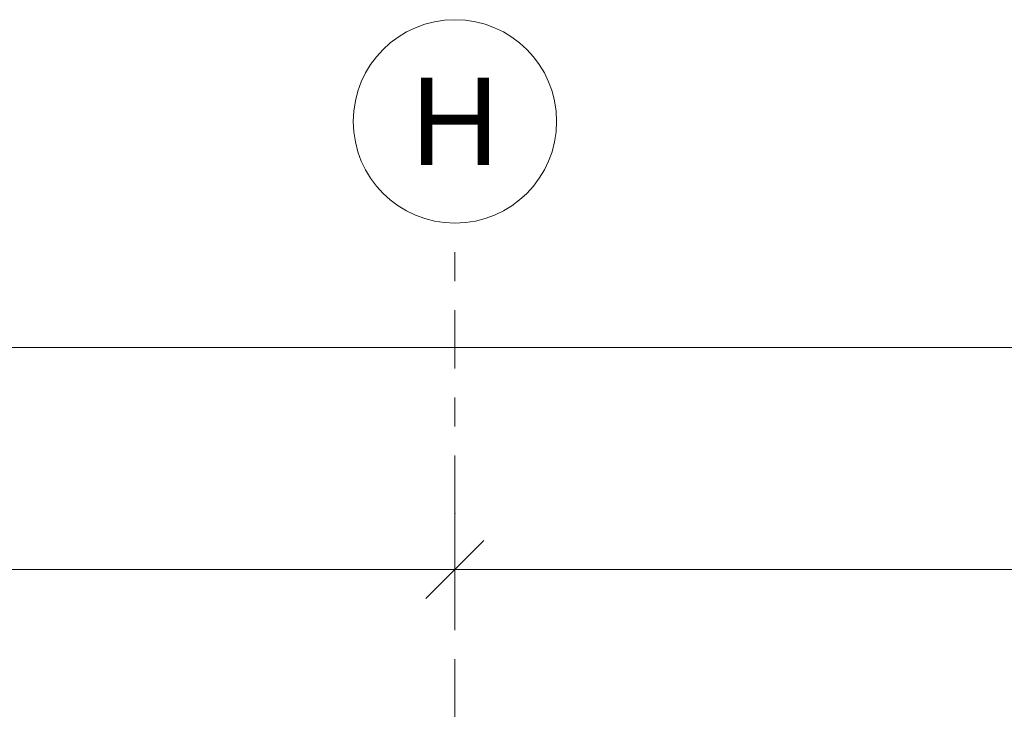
# Model space of a CAD drawing. Header units: metres. Extents: x -111 to -1, y -8 to 26.
# Tile 30 of 256: x -54.25 to -50.86, y 8.33 to 10.7. Entities that reach past the tile are written whole.
import ezdxf
from ezdxf.enums import TextEntityAlignment as Align

# ---------------------------------------------------------------- set-up
doc = ezdxf.new("R2010")
doc.units = ezdxf.units.M
doc.header["$MEASUREMENT"] = 0
doc.linetypes.add('Raster', pattern=[0.4, 0.2, -0.1, 0, -0.1])
doc.layers.add('90 Achsraster', color=7, linetype='Continuous')
doc.layers.add('94 Genehmigungsplanung Bemaßung', color=7, linetype='Continuous')
doc.styles.add('ERSTELLTER_STIL_1', font='arial.ttf')
doc.styles.add('ERSTELLTER_STIL_2', font='arial.ttf')
doc.dimstyles.new('ERSTELLTER_STIL__1', dxfattribs={"dimtxt": 0.25, "dimasz": 0.19, "dimexe": 0.18, "dimexo": 0.1, "dimgap": 0, "dimtad": 1, "dimtih": 1, "dimtoh": 1, "dimzin": 0, "dimdsep": 46, "dimtxsty": 'ERSTELLTER_STIL_2', "dimblk": 'ARROWHEAD_6', "dimblk1": 'ARROWHEAD_6', "dimblk2": 'ARROWHEAD_6', "dimcen": 0.09, "dimclrd": 7, "dimclre": 7, "dimclrt": 7, "dimazin": 0, "dimtfac": 1, "dimtdec": 4, "dimtmove": 0, "dimatfit": 3, "dimfxl": 1, "dimtolj": 1, "dimtzin": 0, "dimarcsym": 0})

# ---------------------------------------------------------------- blocks, each defined once
blk = doc.blocks.new('Standard-Rastermarker[12]_1', base_point=(-52.7525, 10))
at = {"layer": '90 Achsraster', "color": 14, "linetype": 'Raster', "lineweight": 18, "true_color": 0xa80000}
for q in [(-52.7525, 10), (-52.7525, -1)]:
    blk.add_line((-52.7525, 9), q, dxfattribs=at)
at = {"layer": '90 Achsraster', "color": 14, "linetype": 'Continuous', "lineweight": 18, "true_color": 0xa80000, "flags": 128}
blk.add_lwpolyline([(-52.7525, 10, 1), (-52.7525, 10.7, 1)], format="xyb", close=True, dxfattribs=at)
at = {"layer": '90 Achsraster', "color": 14, "linetype": 'Raster', "lineweight": 18, "true_color": 0xa80000}
blk.add_point((-52.7525, 9), dxfattribs=at)
blk.add_point((-52.7525, 9), dxfattribs=at)
at = {"layer": '90 Achsraster', "color": 14, "lineweight": 18, "true_color": 0xa80000, "style": 'ERSTELLTER_STIL_1'}
for tag, p in [('AC_MarkerText_1_0', (-52.7525, 10.5)), ('AC_MarkerText_1_1', (-52.7525, -2.2))]:
    blk.add_attdef(tag, text='', height=0.3, rotation=360, dxfattribs=at).set_placement(p, align=Align.TOP_CENTER)
blk = doc.blocks.new('*D128', base_point=(-27236.1321, 0))
at = {"layer": '94 Genehmigungsplanung Bemaßung', "color": 7, "linetype": 'Continuous', "lineweight": 13}
for p, q in [((-58.1625, 9.3843), (-58.1625, 9.7593)), ((-17.3411, 9.3843), (-17.3411, 9.7593)), ((-58.0625, 9.6718), (-58.2625, 9.4718)), ((-17.2411, 9.6718), (-17.4411, 9.4718)), ((-58.3125, 9.5718), (-58.1625, 9.5718)), ((-58.1625, 9.5718), (-17.3411, 9.5718))]:
    blk.add_line(p, q, dxfattribs=at)
at = {"layer": '94 Genehmigungsplanung Bemaßung', "color": 7, "lineweight": 13, "insert": (-38.1808, 9.6218), "char_height": 0.25, "attachment_point": 7, "style": 'ERSTELLTER_STIL_2'}
blk.add_mtext('\\A1;{\\pql;\\fArial|b0|i0|c0|p0;\\W1.000000;40,82}', dxfattribs=at)
blk = doc.blocks.new('ARROWHEAD_6')
at = {"color": 0, "linetype": 'Continuous', "lineweight": 0}
for p, q in [((-0.5, -0.5), (0.5, 0.5)), ((0, 0), (-1, 0))]:
    blk.add_line(p, q, dxfattribs=at)
blk = doc.blocks.new('*D132', base_point=(-27236.1321, 0))
at = {"layer": '94 Genehmigungsplanung Bemaßung', "color": 7, "linetype": 'Continuous', "lineweight": 13}
for p, q in [((-57.7525, 8.6208), (-57.7525, 8.9958)), ((-52.7525, 8.6208), (-52.7525, 8.9958)), ((-57.6525, 8.9083), (-57.8525, 8.7083)), ((-52.6525, 8.9083), (-52.8525, 8.7083)), ((-57.7525, 8.8083), (-52.7525, 8.8083))]:
    blk.add_line(p, q, dxfattribs=at)
at = {"layer": '94 Genehmigungsplanung Bemaßung', "color": 7, "lineweight": 13, "insert": (-55.5861, 8.8583), "char_height": 0.25, "attachment_point": 7, "style": 'ERSTELLTER_STIL_2'}
blk.add_mtext('\\A1;{\\pql;\\fArial|b0|i0|c0|p0;\\W1.000000;5,00}', dxfattribs=at)
blk = doc.blocks.new('*D133', base_point=(-27236.1321, 0))
at = {"layer": '94 Genehmigungsplanung Bemaßung', "color": 7, "linetype": 'Continuous', "lineweight": 13}
for p, q in [((-52.7525, 8.6208), (-52.7525, 8.9958)), ((-47.7511, 8.6208), (-47.7511, 8.9958)), ((-52.6525, 8.9083), (-52.8525, 8.7083)), ((-47.6511, 8.9083), (-47.8511, 8.7083)), ((-52.7525, 8.8083), (-47.7511, 8.8083))]:
    blk.add_line(p, q, dxfattribs=at)
at = {"layer": '94 Genehmigungsplanung Bemaßung', "color": 7, "lineweight": 13, "insert": (-50.5854, 8.8583), "char_height": 0.25, "attachment_point": 7, "style": 'ERSTELLTER_STIL_2'}
blk.add_mtext('\\A1;{\\pql;\\fArial|b0|i0|c0|p0;\\W1.000000;5,00}', dxfattribs=at)

msp = doc.modelspace()

# ---------------------------------------------------------------- block references
at = {"layer": '90 Achsraster', "color": 7, "linetype": 'Continuous', "lineweight": 18}
ref = msp.add_blockref('Standard-Rastermarker[12]_1', (-52.7525, 10), dxfattribs=at)
ref.add_attrib('AC_MarkerText_1', 'H', dxfattribs={"color": 14, "lineweight": 18, "true_color": 0xa80000, "height": 0.3, "rotation": 360, "style": 'ERSTELLTER_STIL_1'}).set_placement((-52.7525, 10.5), align=Align.TOP_CENTER)

# ---------------------------------------------------------------- dimensions: what is measured, and where the dimension line sits
at = {"layer": '94 Genehmigungsplanung Bemaßung', "color": 7, "linetype": 'Continuous', "lineweight": 13}
for base, p1, p2, picture, middle in [((-52.7525, 8.8083), (-57.7525, 10.35), (-52.7525, 10.35), '*D132', (-55.2625, 8.9833)), ((-47.7511, 8.8083), (-52.7525, 10.35), (-47.7511, 10.35), '*D133', (-50.2618, 8.9833)), ((-17.3411, 9.5718), (-58.1625, 3.35), (-17.3411, -0.4), '*D128', (-37.762, 9.7468))]:
    dim = msp.add_linear_dim(base=base, p1=p1, p2=p2, dimstyle='ERSTELLTER_STIL__1', dxfattribs=at)
    dim.commit()
    dim.dimension.update_dxf_attribs({"geometry": picture, "text_midpoint": middle, "dimtype": 160})

doc.saveas('drawing.dxf')
